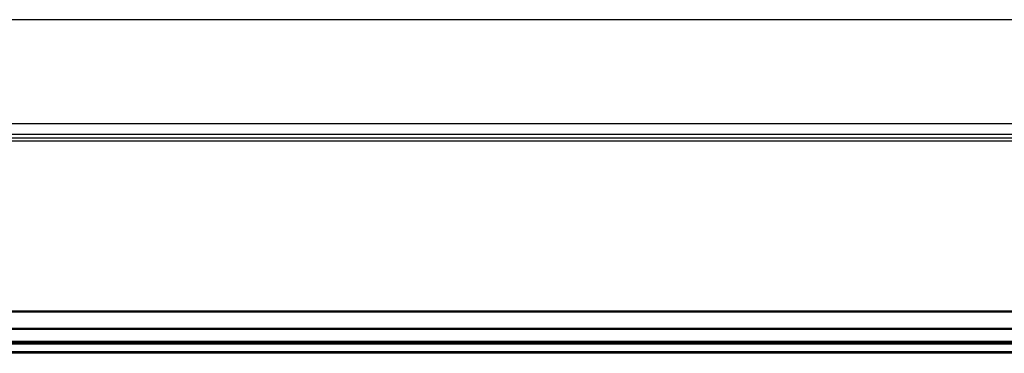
# Model space of a CAD drawing. Header units: millimetres. Extents: x -781 to 2460, y 413 to 796.
# Tile 8 of 17: x 57 to 198, y 591 to 639. Entities that reach past the tile are written whole.
import ezdxf

# ---------------------------------------------------------------- set-up
doc = ezdxf.new("R2010")
doc.units = ezdxf.units.MM

# ---------------------------------------------------------------- blocks, each defined once
blk = doc.blocks.new('Drawing View2')
at = {"color": 7, "linetype": 'Continuous', "lineweight": 25}
for p, q in [((558.56, 54.26), (-37.44, 54.26)), ((558.56, 39.26), (-37.44, 39.26)), ((558.56, 37.76), (-37.44, 37.76)), ((-37.44, 37.26), (558.56, 37.26)), ((558.56, 36.76), (-37.44, 36.76)), ((558.56, 12.34), (-37.44, 12.34)), ((558.56, 12.2), (-37.44, 12.2)), ((425.56, 9.82), (95.56, 9.82)), ((425.56, 9.68), (95.56, 9.68)), ((425.56, 7.96), (95.56, 7.96)), ((425.56, 7.76), (95.56, 7.76)), ((425.56, 7.56), (95.56, 7.56)), ((425.56, 6.46), (95.56, 6.46)), ((425.56, 6.26), (95.56, 6.26))]:
    blk.add_line(p, q, dxfattribs=at)

msp = doc.modelspace()

# ---------------------------------------------------------------- block references
at = {"color": 7, "linetype": 'Continuous', "lineweight": 25}
msp.add_blockref('Drawing View2', (-94.6, 584.28), dxfattribs=at)

doc.saveas('drawing.dxf')
